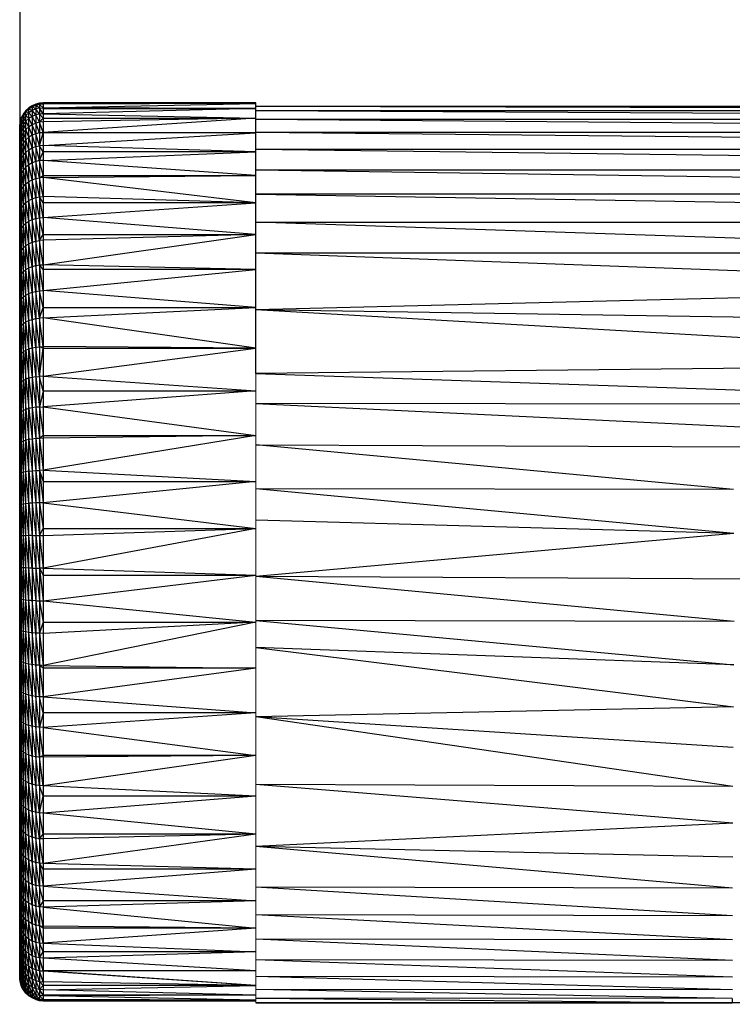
# Paper-space layout '_Back' of a CAD drawing. Header units: millimetres. Extents: x -1300 to 0, y 0 to 650.
# Tile 38 of 94: x -1087 to -1057, y 517 to 558. Entities that reach past the tile are written whole.
import ezdxf

# ---------------------------------------------------------------- set-up
doc = ezdxf.new("R2010")
doc.units = ezdxf.units.MM

psp = doc.layouts.new('_Back')

# ---------------------------------------------------------------- linework, layer by layer
at = {"color": 7, "linetype": 'Continuous', "lineweight": 25}
for p, q in [((-1087.216, 590.656), (-1087.216, 517.708)), ((-1086.955, 554.382), (-1087.055, 554.251)), ((-1086.955, 554.332), (-1087.055, 554.202)), ((-1086.955, 554.332), (-1087.055, 554.251)), ((-1086.833, 554.494), (-1086.955, 554.382)), ((-1086.833, 554.444), (-1086.955, 554.332)), ((-1086.833, 554.444), (-1086.955, 554.382)), ((-1086.955, 517.034), (-1086.955, 554.382)), ((-1086.833, 554.294), (-1086.955, 554.332)), ((-1086.833, 554.294), (-1086.955, 554.183)), ((-1086.691, 554.587), (-1086.833, 554.494)), ((-1086.691, 554.537), (-1086.833, 554.444)), ((-1086.691, 554.537), (-1086.833, 554.494)), ((-1086.833, 516.921), (-1086.833, 554.494)), ((-1086.691, 554.386), (-1086.833, 554.444)), ((-1086.691, 554.386), (-1086.833, 554.294)), ((-1086.691, 554.136), (-1086.833, 554.294)), ((-1086.534, 554.656), (-1086.691, 554.587)), ((-1086.534, 554.605), (-1086.691, 554.537)), ((-1086.534, 554.605), (-1086.691, 554.587)), ((-1086.691, 554.587), (-1086.691, 516.828)), ((-1086.534, 554.454), (-1086.691, 554.537)), ((-1086.534, 554.454), (-1086.691, 554.386)), ((-1086.534, 554.202), (-1086.691, 554.386)), ((-1086.382, 554.694), (-1086.534, 554.656)), ((-1086.534, 554.656), (-1086.534, 516.76)), ((-1086.382, 554.643), (-1086.534, 554.656)), ((-1086.382, 554.643), (-1086.534, 554.605)), ((-1086.382, 554.491), (-1086.534, 554.605)), ((-1086.382, 554.491), (-1086.534, 554.454)), ((-1086.382, 554.24), (-1086.534, 554.454)), ((-1086.216, 554.708), (-1086.382, 554.694)), ((-1086.382, 554.694), (-1086.382, 516.722)), ((-1086.216, 554.657), (-1086.382, 554.694)), ((-1086.216, 554.657), (-1086.382, 554.643)), ((-1086.216, 554.505), (-1086.382, 554.643)), ((-1086.382, 554.491), (-1086.216, 554.505)), ((-1086.216, 554.253), (-1086.382, 554.491)), ((-1086.216, 554.474), (-1086.382, 554.491)), ((-1086.216, 554.708), (-1086.216, 516.708)), ((-1077.216, 554.682), (-1086.216, 554.708)), ((-1077.216, 554.708), (-1086.216, 554.708)), ((-1086.216, 554.505), (-1077.216, 554.682)), ((-1077.216, 554.682), (-1086.216, 554.657)), ((-1077.216, 554.474), (-1086.216, 554.505)), ((-1077.216, 554.474), (-1086.216, 554.253)), ((-1086.216, 554.474), (-1077.216, 554.474)), ((-1077.216, 543.253), (-1077.216, 554.708)), ((-1077.216, 554.576), (-924.093, 554.576)), ((-1077.216, 554.576), (-1006.352, 554.388)), ((-1077.216, 554.388), (-1006.352, 554.017)), ((-1077.216, 554.388), (-1006.352, 554.388)), ((-1087.185, 553.956), (-1087.212, 553.8)), ((-1087.185, 553.907), (-1087.212, 553.752)), ((-1087.185, 553.907), (-1087.212, 553.8)), ((-1087.132, 554.108), (-1087.185, 553.956)), ((-1087.132, 554.059), (-1087.185, 553.907)), ((-1087.132, 554.059), (-1087.185, 553.956)), ((-1087.185, 517.459), (-1087.185, 553.956)), ((-1087.132, 553.912), (-1087.185, 553.762)), ((-1087.132, 553.912), (-1087.185, 553.907)), ((-1087.055, 554.251), (-1087.132, 554.108)), ((-1087.055, 554.202), (-1087.132, 554.059)), ((-1087.055, 554.202), (-1087.132, 554.108)), ((-1087.132, 517.307), (-1087.132, 554.108)), ((-1087.055, 554.054), (-1087.132, 554.059)), ((-1087.055, 554.054), (-1087.132, 553.912)), ((-1087.055, 553.808), (-1087.132, 553.912)), ((-1087.055, 517.164), (-1087.055, 554.251)), ((-1086.955, 554.183), (-1087.055, 554.202)), ((-1086.955, 554.183), (-1087.055, 554.054)), ((-1086.955, 553.935), (-1087.055, 554.054)), ((-1086.955, 553.935), (-1087.055, 553.808)), ((-1086.833, 554.045), (-1086.955, 554.183)), ((-1086.833, 554.045), (-1086.955, 553.935)), ((-1086.833, 553.698), (-1086.955, 553.935)), ((-1086.691, 554.136), (-1086.833, 554.045)), ((-1086.691, 553.787), (-1086.833, 554.045)), ((-1086.534, 554.202), (-1086.691, 554.136)), ((-1086.534, 553.852), (-1086.691, 554.136)), ((-1086.382, 554.24), (-1086.534, 554.202)), ((-1086.382, 553.889), (-1086.534, 554.202)), ((-1086.382, 553.889), (-1086.534, 553.852)), ((-1086.216, 554.253), (-1086.382, 554.24)), ((-1086.216, 554.06), (-1086.382, 554.24)), ((-1086.382, 553.889), (-1086.216, 554.06)), ((-1086.216, 553.902), (-1086.382, 553.889)), ((-1086.216, 553.454), (-1086.382, 553.889)), ((-1086.216, 554.253), (-1077.216, 554.06)), ((-1077.216, 554.06), (-1086.216, 553.454)), ((-1077.216, 554.06), (-1086.216, 553.902)), ((-1086.216, 554.06), (-1077.216, 554.06)), ((-1077.216, 554.017), (-1006.352, 553.468)), ((-1077.216, 554.017), (-1006.352, 554.017)), ((-1087.212, 553.8), (-1087.216, 553.708)), ((-1087.212, 553.752), (-1087.216, 553.66)), ((-1087.212, 553.752), (-1087.216, 553.708)), ((-1087.212, 553.607), (-1087.216, 553.66)), ((-1087.212, 553.607), (-1087.216, 553.516)), ((-1087.212, 553.367), (-1087.216, 553.516)), ((-1087.212, 517.615), (-1087.212, 553.8)), ((-1087.185, 553.762), (-1087.212, 553.607)), ((-1087.185, 553.762), (-1087.212, 553.752)), ((-1087.185, 553.52), (-1087.212, 553.607)), ((-1087.185, 553.52), (-1087.212, 553.367)), ((-1087.132, 553.668), (-1087.185, 553.762)), ((-1087.132, 553.668), (-1087.185, 553.52)), ((-1087.132, 553.328), (-1087.185, 553.52)), ((-1087.055, 553.808), (-1087.132, 553.668)), ((-1087.055, 553.465), (-1087.132, 553.668)), ((-1087.055, 553.465), (-1087.132, 553.328)), ((-1086.955, 553.59), (-1087.055, 553.808)), ((-1086.955, 553.59), (-1087.055, 553.465)), ((-1086.955, 553.15), (-1087.055, 553.465)), ((-1086.833, 553.698), (-1086.955, 553.59)), ((-1086.833, 553.255), (-1086.955, 553.59)), ((-1086.691, 553.787), (-1086.833, 553.698)), ((-1086.691, 553.342), (-1086.833, 553.698)), ((-1086.534, 553.852), (-1086.691, 553.787)), ((-1086.534, 553.406), (-1086.691, 553.787)), ((-1086.382, 553.441), (-1086.534, 553.852)), ((-1077.216, 553.468), (-1006.352, 552.751)), ((-1077.216, 553.468), (-1006.352, 553.468)), ((-1087.212, 553.033), (-1087.216, 553.277)), ((-1087.185, 553.182), (-1087.212, 553.367)), ((-1087.185, 553.182), (-1087.212, 553.033)), ((-1087.132, 553.328), (-1087.185, 553.182)), ((-1087.132, 552.894), (-1087.185, 553.182)), ((-1087.055, 553.028), (-1087.132, 553.328)), ((-1086.955, 553.15), (-1087.055, 553.028)), ((-1086.833, 553.255), (-1086.955, 553.15)), ((-1086.833, 552.718), (-1086.955, 553.15)), ((-1086.691, 553.342), (-1086.833, 553.255)), ((-1086.691, 552.802), (-1086.833, 553.255)), ((-1086.534, 553.406), (-1086.691, 553.342)), ((-1086.534, 552.864), (-1086.691, 553.342)), ((-1086.382, 553.441), (-1086.534, 553.406)), ((-1086.382, 552.899), (-1086.534, 553.406)), ((-1086.216, 553.454), (-1086.382, 553.441)), ((-1086.382, 552.899), (-1086.216, 553.446)), ((-1086.216, 553.446), (-1086.382, 553.441)), ((-1077.216, 553.446), (-1086.216, 553.454)), ((-1086.216, 552.911), (-1077.216, 553.446)), ((-1077.216, 553.446), (-1086.216, 553.446)), ((-1087.212, 553.033), (-1087.216, 552.944)), ((-1087.212, 552.606), (-1087.216, 552.944)), ((-1087.185, 552.752), (-1087.212, 553.033)), ((-1087.185, 552.752), (-1087.212, 552.606)), ((-1087.132, 552.894), (-1087.185, 552.752)), ((-1087.132, 552.368), (-1087.185, 552.752)), ((-1087.055, 553.028), (-1087.132, 552.894)), ((-1087.055, 552.498), (-1087.132, 552.894)), ((-1086.955, 552.616), (-1087.055, 553.028)), ((-1086.955, 552.616), (-1086.833, 552.718)), ((-1086.833, 552.718), (-1086.691, 552.802)), ((-1086.691, 552.172), (-1086.833, 552.718)), ((-1086.691, 552.802), (-1086.534, 552.864)), ((-1086.534, 552.231), (-1086.691, 552.802)), ((-1086.534, 552.864), (-1086.382, 552.899)), ((-1086.382, 552.265), (-1086.534, 552.864)), ((-1086.216, 552.911), (-1086.382, 552.899)), ((-1086.216, 552.637), (-1086.382, 552.899)), ((-1086.382, 552.265), (-1086.216, 552.637)), ((-1077.216, 552.637), (-1086.216, 552.911)), ((-1086.216, 552.277), (-1077.216, 552.637)), ((-1077.216, 552.637), (-1086.216, 552.637)), ((-1077.216, 552.751), (-1006.352, 551.873)), ((-1077.216, 552.751), (-1006.352, 552.751)), ((-1087.212, 552.606), (-1087.216, 552.52)), ((-1087.212, 552.089), (-1087.216, 552.52)), ((-1087.185, 552.231), (-1087.212, 552.606)), ((-1087.212, 552.089), (-1087.185, 552.231)), ((-1087.185, 552.231), (-1087.132, 552.368)), ((-1087.132, 551.754), (-1087.185, 552.231)), ((-1087.132, 552.368), (-1087.055, 552.498)), ((-1087.055, 551.879), (-1087.132, 552.368)), ((-1087.055, 552.498), (-1086.955, 552.616)), ((-1086.955, 551.992), (-1087.055, 552.498)), ((-1086.833, 552.09), (-1086.955, 552.616)), ((-1086.534, 552.231), (-1086.691, 552.172)), ((-1086.382, 552.265), (-1086.534, 552.231)), ((-1086.382, 551.542), (-1086.534, 552.231)), ((-1086.216, 552.277), (-1086.382, 552.265)), ((-1086.216, 551.642), (-1086.382, 552.265)), ((-1077.216, 551.642), (-1086.216, 552.277)), ((-1087.216, 552.006), (-1087.212, 552.089)), ((-1087.212, 551.485), (-1087.216, 552.006)), ((-1087.185, 551.621), (-1087.212, 552.089)), ((-1087.055, 551.879), (-1087.132, 551.754)), ((-1086.955, 551.992), (-1087.055, 551.879)), ((-1086.955, 551.282), (-1087.055, 551.879)), ((-1086.833, 552.09), (-1086.955, 551.992)), ((-1086.833, 551.376), (-1086.955, 551.992)), ((-1086.691, 552.172), (-1086.833, 552.09)), ((-1086.691, 551.453), (-1086.833, 552.09)), ((-1086.534, 551.51), (-1086.691, 552.172)), ((-1077.216, 551.873), (-1006.352, 550.842)), ((-1077.216, 551.873), (-1006.352, 551.873)), ((-1087.212, 551.485), (-1087.216, 551.405)), ((-1087.212, 550.797), (-1087.216, 551.405)), ((-1087.185, 551.621), (-1087.212, 551.485)), ((-1087.185, 550.927), (-1087.212, 551.485)), ((-1087.132, 551.754), (-1087.185, 551.621)), ((-1087.132, 551.053), (-1087.185, 551.621)), ((-1087.055, 551.173), (-1087.132, 551.754)), ((-1086.833, 551.376), (-1086.691, 551.453)), ((-1086.691, 551.453), (-1086.534, 551.51)), ((-1086.534, 550.705), (-1086.691, 551.453)), ((-1086.534, 551.51), (-1086.382, 551.542)), ((-1086.382, 550.735), (-1086.534, 551.51)), ((-1086.382, 551.542), (-1086.216, 551.642)), ((-1086.216, 551.554), (-1086.382, 551.542)), ((-1086.216, 550.746), (-1086.382, 551.542)), ((-1086.216, 551.554), (-1077.216, 551.642)), ((-1086.216, 551.642), (-1077.216, 551.642)), ((-1077.216, 550.473), (-1086.216, 551.554)), ((-1087.185, 550.927), (-1087.132, 551.053)), ((-1087.132, 551.053), (-1087.055, 551.173)), ((-1087.055, 550.385), (-1087.132, 551.053)), ((-1087.055, 551.173), (-1086.955, 551.282)), ((-1086.955, 550.488), (-1087.055, 551.173)), ((-1086.955, 551.282), (-1086.833, 551.376)), ((-1086.833, 550.577), (-1086.955, 551.282)), ((-1086.691, 550.651), (-1086.833, 551.376)), ((-1087.216, 550.72), (-1087.212, 550.797)), ((-1087.212, 550.028), (-1087.216, 550.72)), ((-1087.212, 550.797), (-1087.185, 550.927)), ((-1087.185, 550.151), (-1087.212, 550.797)), ((-1087.132, 550.271), (-1087.185, 550.927)), ((-1086.955, 550.488), (-1086.833, 550.577)), ((-1086.833, 550.577), (-1086.691, 550.651)), ((-1086.691, 549.769), (-1086.833, 550.577)), ((-1086.691, 550.651), (-1086.534, 550.705)), ((-1086.534, 549.82), (-1086.691, 550.651)), ((-1086.534, 550.705), (-1086.382, 550.735)), ((-1086.382, 549.848), (-1086.534, 550.705)), ((-1086.382, 550.735), (-1086.216, 550.746)), ((-1086.216, 549.858), (-1086.382, 550.735)), ((-1086.216, 550.473), (-1086.382, 550.735)), ((-1077.216, 550.473), (-1086.216, 550.746)), ((-1077.216, 550.842), (-1006.352, 549.666)), ((-1006.352, 550.842), (-1077.216, 550.842)), ((-1087.212, 550.028), (-1087.185, 550.151)), ((-1087.185, 550.151), (-1087.132, 550.271)), ((-1087.132, 549.412), (-1087.185, 550.151)), ((-1087.132, 550.271), (-1087.055, 550.385)), ((-1087.055, 549.518), (-1087.132, 550.271)), ((-1087.055, 550.385), (-1086.955, 550.488)), ((-1086.955, 549.616), (-1087.055, 550.385)), ((-1086.833, 549.699), (-1086.955, 550.488)), ((-1086.216, 549.858), (-1077.216, 550.473)), ((-1077.216, 550.473), (-1086.216, 550.473)), ((-1087.216, 549.955), (-1087.212, 550.028)), ((-1087.212, 549.182), (-1087.216, 549.955)), ((-1087.185, 549.299), (-1087.212, 550.028)), ((-1086.833, 549.699), (-1086.691, 549.769)), ((-1086.691, 549.769), (-1086.534, 549.82)), ((-1086.534, 548.859), (-1086.691, 549.769)), ((-1086.534, 549.82), (-1086.382, 549.848)), ((-1086.382, 548.885), (-1086.534, 549.82)), ((-1086.382, 549.848), (-1086.216, 549.858)), ((-1086.216, 549.143), (-1086.382, 549.848)), ((-1077.216, 549.143), (-1086.216, 549.858)), ((-1087.212, 549.182), (-1087.185, 549.299)), ((-1087.185, 549.299), (-1087.132, 549.412)), ((-1087.132, 548.479), (-1087.185, 549.299)), ((-1087.132, 549.412), (-1087.055, 549.518)), ((-1087.055, 548.578), (-1087.132, 549.412)), ((-1087.055, 549.518), (-1086.955, 549.616)), ((-1086.955, 548.669), (-1087.055, 549.518)), ((-1086.955, 549.616), (-1086.833, 549.699)), ((-1086.833, 548.747), (-1086.955, 549.616)), ((-1086.691, 548.812), (-1086.833, 549.699)), ((-1037.841, 548.352), (-1077.216, 549.666)), ((-1077.216, 549.666), (-1006.352, 549.666)), ((-1087.216, 549.114), (-1087.212, 549.182)), ((-1087.212, 548.265), (-1087.216, 549.114)), ((-1087.185, 548.373), (-1087.212, 549.182)), ((-1086.534, 548.859), (-1086.382, 548.885)), ((-1086.382, 548.885), (-1086.216, 549.143)), ((-1086.216, 548.895), (-1086.382, 548.885)), ((-1086.216, 547.861), (-1086.382, 548.885)), ((-1086.216, 547.861), (-1077.216, 549.143)), ((-1077.216, 549.143), (-1086.216, 548.895)), ((-1086.216, 549.143), (-1077.216, 549.143)), ((-1087.185, 548.373), (-1087.132, 548.479)), ((-1087.132, 548.479), (-1087.055, 548.578)), ((-1087.055, 547.569), (-1087.132, 548.479)), ((-1087.055, 548.578), (-1086.955, 548.669)), ((-1086.955, 547.653), (-1087.055, 548.578)), ((-1086.955, 548.669), (-1086.833, 548.747)), ((-1086.833, 547.725), (-1086.955, 548.669)), ((-1086.833, 548.747), (-1086.691, 548.812)), ((-1086.691, 547.785), (-1086.833, 548.747)), ((-1086.691, 548.812), (-1086.534, 548.859)), ((-1086.534, 547.828), (-1086.691, 548.812)), ((-1086.382, 547.853), (-1086.534, 548.859)), ((-1087.216, 548.201), (-1087.212, 548.265)), ((-1087.212, 547.281), (-1087.216, 548.201)), ((-1087.212, 548.265), (-1087.185, 548.373)), ((-1087.185, 547.381), (-1087.212, 548.265)), ((-1087.132, 547.478), (-1087.185, 548.373)), ((-1037.839, 546.91), (-1077.216, 548.352)), ((-917.989, 548.352), (-1077.216, 548.352)), ((-1087.055, 547.569), (-1086.955, 547.653)), ((-1086.955, 547.653), (-1086.833, 547.725)), ((-1086.833, 546.639), (-1086.955, 547.653)), ((-1086.833, 547.725), (-1086.691, 547.785)), ((-1086.691, 546.693), (-1086.833, 547.725)), ((-1086.691, 547.785), (-1086.534, 547.828)), ((-1086.534, 546.733), (-1086.691, 547.785)), ((-1086.534, 547.828), (-1086.382, 547.853)), ((-1086.382, 546.755), (-1086.534, 547.828)), ((-1086.382, 547.853), (-1086.216, 547.861)), ((-1086.216, 546.763), (-1086.382, 547.853)), ((-1086.216, 547.665), (-1086.382, 547.853)), ((-1077.216, 547.665), (-1086.216, 547.861)), ((-1086.216, 546.763), (-1077.216, 547.665)), ((-1077.216, 547.665), (-1086.216, 547.665)), ((-1087.216, 547.222), (-1087.212, 547.281)), ((-1087.212, 546.235), (-1087.216, 547.222)), ((-1087.212, 547.281), (-1087.185, 547.381)), ((-1087.185, 546.326), (-1087.212, 547.281)), ((-1087.185, 547.381), (-1087.132, 547.478)), ((-1087.132, 546.414), (-1087.185, 547.381)), ((-1087.132, 547.478), (-1087.055, 547.569)), ((-1087.055, 546.497), (-1087.132, 547.478)), ((-1086.955, 546.573), (-1087.055, 547.569)), ((-1037.839, 546.91), (-1077.216, 545.952)), ((-1087.185, 546.326), (-1087.132, 546.414)), ((-1087.132, 546.414), (-1087.055, 546.497)), ((-1087.055, 545.368), (-1087.132, 546.414)), ((-1087.055, 546.497), (-1086.955, 546.573)), ((-1086.955, 545.436), (-1087.055, 546.497)), ((-1086.955, 546.573), (-1086.833, 546.639)), ((-1086.833, 545.494), (-1086.955, 546.573)), ((-1086.833, 546.639), (-1086.691, 546.693)), ((-1086.691, 545.543), (-1086.833, 546.639)), ((-1086.691, 546.693), (-1086.534, 546.733)), ((-1086.534, 545.578), (-1086.691, 546.693)), ((-1086.534, 546.733), (-1086.382, 546.755)), ((-1086.382, 545.598), (-1086.534, 546.733)), ((-1086.382, 546.755), (-1086.216, 546.763)), ((-1086.216, 546.056), (-1086.382, 546.755)), ((-1077.216, 546.056), (-1086.216, 546.763)), ((-1087.216, 546.181), (-1087.212, 546.235)), ((-1087.212, 545.133), (-1087.216, 546.181)), ((-1087.212, 546.235), (-1087.185, 546.326)), ((-1087.185, 545.214), (-1087.212, 546.235)), ((-1087.132, 545.293), (-1087.185, 546.326)), ((-1086.382, 545.598), (-1086.216, 546.056)), ((-1086.216, 545.606), (-1077.216, 546.056)), ((-1086.216, 546.056), (-1077.216, 546.056)), ((-1086.833, 545.494), (-1086.691, 545.543)), ((-1086.691, 545.543), (-1086.534, 545.578)), ((-1086.534, 544.372), (-1086.691, 545.543)), ((-1086.534, 545.578), (-1086.382, 545.598)), ((-1086.382, 544.389), (-1086.534, 545.578)), ((-1086.216, 545.606), (-1086.382, 545.598)), ((-1086.216, 544.395), (-1086.382, 545.598)), ((-1077.216, 544.334), (-1086.216, 545.606)), ((-1037.778, 543.685), (-1077.216, 545.952)), ((-1037.823, 545.35), (-1077.216, 545.952)), ((-1087.216, 545.085), (-1087.212, 545.133)), ((-1087.212, 545.133), (-1087.185, 545.214)), ((-1087.185, 544.052), (-1087.212, 545.133)), ((-1087.185, 545.214), (-1087.132, 545.293)), ((-1087.132, 544.121), (-1087.185, 545.214)), ((-1087.132, 545.293), (-1087.055, 545.368)), ((-1087.055, 544.187), (-1087.132, 545.293)), ((-1087.055, 545.368), (-1086.955, 545.436)), ((-1086.955, 544.246), (-1087.055, 545.368)), ((-1086.955, 545.436), (-1086.833, 545.494)), ((-1086.833, 544.298), (-1086.955, 545.436)), ((-1086.691, 544.34), (-1086.833, 545.494)), ((-1087.212, 543.98), (-1087.216, 545.085)), ((-1086.955, 544.246), (-1086.833, 544.298)), ((-1086.833, 544.298), (-1086.691, 544.34)), ((-1086.833, 544.298), (-1086.691, 543.092)), ((-1086.691, 544.34), (-1086.534, 544.372)), ((-1086.691, 544.34), (-1086.534, 543.118)), ((-1086.534, 544.372), (-1086.382, 544.389)), ((-1086.382, 543.133), (-1086.534, 544.372)), ((-1086.382, 544.389), (-1086.216, 544.395)), ((-1086.216, 544.334), (-1086.382, 544.389)), ((-1086.382, 543.133), (-1086.216, 544.334)), ((-1077.216, 544.334), (-1086.216, 544.395)), ((-1086.216, 543.139), (-1077.216, 544.334)), ((-1086.216, 544.334), (-1077.216, 544.334)), ((-1087.216, 543.938), (-1087.212, 543.98)), ((-1087.216, 543.938), (-1087.212, 542.784)), ((-1087.212, 543.98), (-1087.185, 544.052)), ((-1087.185, 542.845), (-1087.212, 543.98)), ((-1087.185, 544.052), (-1087.132, 544.121)), ((-1087.132, 542.904), (-1087.185, 544.052)), ((-1087.132, 544.121), (-1087.055, 544.187)), ((-1087.055, 542.96), (-1087.132, 544.121)), ((-1087.055, 544.187), (-1086.955, 544.246)), ((-1087.055, 544.187), (-1086.955, 543.011)), ((-1086.955, 544.246), (-1086.833, 543.055)), ((-1037.778, 543.685), (-1077.216, 543.253)), ((-1086.833, 543.055), (-1086.955, 543.011)), ((-1086.691, 543.092), (-1086.833, 543.055)), ((-1086.833, 543.055), (-1086.691, 541.804)), ((-1086.534, 543.118), (-1086.691, 543.092)), ((-1086.691, 543.092), (-1086.534, 541.826)), ((-1086.534, 543.118), (-1086.382, 543.133)), ((-1086.534, 543.118), (-1086.382, 541.838)), ((-1086.216, 543.139), (-1086.382, 543.133)), ((-1086.216, 542.517), (-1086.382, 543.133)), ((-1086.216, 543.139), (-1077.216, 542.517)), ((-1077.216, 543.253), (-1037.69, 541.925)), ((-1087.216, 542.748), (-1087.212, 542.784)), ((-1087.216, 542.748), (-1087.212, 541.549)), ((-1087.185, 542.845), (-1087.212, 542.784)), ((-1087.185, 541.6), (-1087.212, 542.784)), ((-1087.132, 542.904), (-1087.185, 542.845)), ((-1087.132, 541.649), (-1087.185, 542.845)), ((-1087.055, 542.96), (-1087.132, 542.904)), ((-1087.055, 541.695), (-1087.132, 542.904)), ((-1086.955, 543.011), (-1087.055, 542.96)), ((-1087.055, 542.96), (-1086.955, 541.737)), ((-1086.955, 543.011), (-1086.833, 541.773)), ((-1086.216, 542.517), (-1086.382, 541.838)), ((-1077.216, 542.517), (-1086.216, 541.842)), ((-1086.216, 542.517), (-1077.216, 542.517)), ((-1086.691, 541.804), (-1086.833, 541.773)), ((-1086.534, 541.826), (-1086.691, 541.804)), ((-1086.691, 541.804), (-1086.534, 540.5)), ((-1086.382, 541.838), (-1086.534, 541.826)), ((-1086.534, 541.826), (-1086.382, 540.51)), ((-1086.382, 541.838), (-1086.216, 541.842)), ((-1086.382, 541.838), (-1086.216, 540.625)), ((-1086.216, 541.842), (-1077.216, 540.625)), ((-1077.216, 541.984), (-1037.555, 540.086)), ((-1037.69, 541.925), (-1077.216, 541.984)), ((-1087.216, 541.52), (-1087.212, 541.549)), ((-1087.216, 541.52), (-1087.212, 540.284)), ((-1087.185, 541.6), (-1087.212, 541.549)), ((-1087.185, 540.323), (-1087.212, 541.549)), ((-1087.132, 541.649), (-1087.185, 541.6)), ((-1087.132, 540.362), (-1087.185, 541.6)), ((-1087.055, 541.695), (-1087.132, 541.649)), ((-1087.055, 540.398), (-1087.132, 541.649)), ((-1086.955, 541.737), (-1087.055, 541.695)), ((-1086.955, 540.431), (-1087.055, 541.695)), ((-1086.833, 541.773), (-1086.955, 541.737)), ((-1086.955, 541.737), (-1086.833, 540.459)), ((-1086.833, 541.773), (-1086.691, 540.483)), ((-1086.216, 540.625), (-1086.382, 540.51)), ((-1077.216, 540.625), (-1086.216, 539.159)), ((-1077.216, 540.625), (-1086.216, 540.513)), ((-1086.216, 540.625), (-1077.216, 540.625)), ((-1087.212, 540.284), (-1087.216, 540.26)), ((-1087.212, 538.994), (-1087.216, 540.26)), ((-1087.212, 540.284), (-1087.185, 540.323)), ((-1087.185, 539.022), (-1087.212, 540.284)), ((-1087.132, 540.362), (-1087.185, 540.323)), ((-1087.132, 539.05), (-1087.185, 540.323)), ((-1087.055, 540.398), (-1087.132, 540.362)), ((-1087.055, 539.076), (-1087.132, 540.362)), ((-1086.955, 540.431), (-1087.055, 540.398)), ((-1086.955, 539.1), (-1087.055, 540.398)), ((-1086.833, 540.459), (-1086.955, 540.431)), ((-1086.955, 540.431), (-1086.833, 539.12)), ((-1086.691, 540.483), (-1086.833, 540.459)), ((-1086.833, 540.459), (-1086.691, 539.137)), ((-1086.534, 540.5), (-1086.691, 540.483)), ((-1086.691, 540.483), (-1086.534, 539.149)), ((-1086.382, 540.51), (-1086.534, 540.5)), ((-1086.534, 540.5), (-1086.382, 539.156)), ((-1086.216, 540.513), (-1086.382, 540.51)), ((-1086.382, 540.51), (-1086.216, 539.159)), ((-1056.981, 538.349), (-1077.216, 540.235)), ((-1077.216, 540.235), (-1037.555, 540.086)), ((-1087.212, 538.994), (-1087.216, 538.977)), ((-1087.212, 537.686), (-1087.216, 538.977)), ((-1087.185, 539.022), (-1087.212, 538.994)), ((-1087.185, 537.704), (-1087.212, 538.994)), ((-1087.132, 539.05), (-1087.185, 539.022)), ((-1087.132, 537.72), (-1087.185, 539.022)), ((-1087.055, 539.076), (-1087.132, 539.05)), ((-1087.055, 537.736), (-1087.132, 539.05)), ((-1086.955, 539.1), (-1087.055, 539.076)), ((-1086.955, 537.75), (-1087.055, 539.076)), ((-1086.833, 539.12), (-1086.955, 539.1)), ((-1086.833, 537.762), (-1086.955, 539.1)), ((-1086.833, 539.12), (-1086.691, 539.137)), ((-1086.833, 539.12), (-1086.691, 537.773)), ((-1086.691, 539.137), (-1086.534, 539.149)), ((-1086.691, 539.137), (-1086.534, 537.78)), ((-1086.534, 539.149), (-1086.382, 539.156)), ((-1086.534, 539.149), (-1086.382, 537.784)), ((-1086.216, 539.159), (-1086.382, 539.156)), ((-1086.382, 539.156), (-1086.216, 537.786)), ((-1086.382, 539.156), (-1086.216, 538.68)), ((-1086.216, 539.159), (-1077.216, 538.68)), ((-1077.216, 538.68), (-1086.216, 537.786)), ((-1086.216, 538.68), (-1077.216, 538.68)), ((-1056.964, 536.487), (-1077.216, 538.372)), ((-1056.981, 538.349), (-1077.216, 538.372)), ((-1087.216, 537.676), (-1087.212, 537.686)), ((-1087.212, 536.368), (-1087.216, 537.676)), ((-1087.212, 537.686), (-1087.185, 537.704)), ((-1087.185, 536.374), (-1087.212, 537.686)), ((-1087.185, 537.704), (-1087.132, 537.72)), ((-1087.132, 536.38), (-1087.185, 537.704)), ((-1087.132, 537.72), (-1087.055, 537.736)), ((-1087.055, 536.385), (-1087.132, 537.72)), ((-1087.055, 537.736), (-1086.955, 537.75)), ((-1086.955, 536.39), (-1087.055, 537.736)), ((-1086.955, 537.75), (-1086.833, 537.762)), ((-1086.833, 536.394), (-1086.955, 537.75)), ((-1086.691, 537.773), (-1086.833, 537.762)), ((-1086.833, 537.762), (-1086.691, 536.397)), ((-1086.534, 537.78), (-1086.691, 537.773)), ((-1086.691, 537.773), (-1086.534, 536.4)), ((-1086.382, 537.784), (-1086.534, 537.78)), ((-1086.534, 537.78), (-1086.382, 536.401)), ((-1086.216, 537.786), (-1086.382, 537.784)), ((-1086.382, 537.784), (-1086.216, 536.702)), ((-1086.216, 537.786), (-1077.216, 536.702)), ((-1056.964, 536.487), (-1077.216, 537.048)), ((-1087.185, 536.374), (-1087.212, 536.368)), ((-1087.132, 536.38), (-1087.185, 536.374)), ((-1087.132, 535.036), (-1087.185, 536.374)), ((-1087.055, 536.385), (-1087.132, 536.38)), ((-1087.055, 535.03), (-1087.132, 536.38)), ((-1086.955, 536.39), (-1087.055, 536.385)), ((-1086.955, 535.026), (-1087.055, 536.385)), ((-1086.833, 536.394), (-1086.955, 536.39)), ((-1086.833, 535.022), (-1086.955, 536.39)), ((-1086.691, 536.397), (-1086.833, 536.394)), ((-1086.691, 535.018), (-1086.833, 536.394)), ((-1086.691, 536.397), (-1086.534, 536.4)), ((-1086.691, 536.397), (-1086.534, 535.016)), ((-1086.534, 536.4), (-1086.382, 536.401)), ((-1086.534, 536.4), (-1086.382, 535.014)), ((-1086.382, 536.401), (-1086.216, 536.702)), ((-1086.382, 536.401), (-1086.216, 536.402)), ((-1086.382, 536.401), (-1086.216, 535.014)), ((-1086.216, 536.402), (-1077.216, 536.702)), ((-1086.216, 536.702), (-1077.216, 536.702)), ((-1077.216, 536.702), (-1086.216, 535.014)), ((-1056.964, 536.487), (-1077.216, 534.658)), ((-1087.212, 536.368), (-1087.216, 536.365)), ((-1087.212, 535.047), (-1087.216, 536.365)), ((-1087.185, 535.041), (-1087.212, 536.368)), ((-1087.212, 535.047), (-1087.216, 535.05)), ((-1087.212, 533.729), (-1087.216, 535.05)), ((-1087.185, 535.041), (-1087.212, 535.047)), ((-1087.185, 533.712), (-1087.212, 535.047)), ((-1087.132, 535.036), (-1087.185, 535.041)), ((-1087.132, 533.695), (-1087.185, 535.041)), ((-1087.055, 535.03), (-1087.132, 535.036)), ((-1087.055, 533.68), (-1087.132, 535.036)), ((-1086.955, 535.026), (-1087.055, 535.03)), ((-1086.955, 533.665), (-1087.055, 535.03)), ((-1086.833, 535.022), (-1086.955, 535.026)), ((-1086.833, 533.653), (-1086.955, 535.026)), ((-1086.691, 535.018), (-1086.833, 535.022)), ((-1086.691, 533.643), (-1086.833, 535.022)), ((-1086.691, 535.018), (-1086.534, 535.016)), ((-1086.691, 535.018), (-1086.534, 533.635)), ((-1086.534, 535.016), (-1086.382, 535.014)), ((-1086.534, 535.016), (-1086.382, 533.631)), ((-1086.216, 535.014), (-1086.382, 535.014)), ((-1086.382, 535.014), (-1086.216, 534.713)), ((-1086.382, 535.014), (-1086.216, 533.63)), ((-1086.216, 535.014), (-1077.216, 534.713)), ((-1086.216, 534.713), (-1077.216, 534.713)), ((-1086.216, 533.63), (-1077.216, 534.713)), ((-1056.957, 532.76), (-1077.216, 534.658)), ((-1045.958, 534.509), (-1077.216, 534.658)), ((-1087.212, 533.729), (-1087.216, 533.739)), ((-1087.212, 532.421), (-1087.216, 533.739)), ((-1087.185, 532.393), (-1087.212, 533.729)), ((-1087.185, 533.712), (-1087.212, 533.729)), ((-1087.132, 532.366), (-1087.185, 533.712)), ((-1087.132, 533.695), (-1087.185, 533.712)), ((-1087.055, 533.68), (-1087.132, 533.695)), ((-1087.055, 532.339), (-1087.132, 533.695)), ((-1086.955, 533.665), (-1087.055, 533.68)), ((-1086.955, 532.316), (-1087.055, 533.68)), ((-1086.833, 532.295), (-1086.955, 533.665)), ((-1086.833, 533.653), (-1086.955, 533.665)), ((-1086.691, 533.643), (-1086.833, 533.653)), ((-1086.691, 532.278), (-1086.833, 533.653)), ((-1086.534, 533.635), (-1086.691, 533.643)), ((-1086.534, 532.266), (-1086.691, 533.643)), ((-1086.534, 533.635), (-1086.382, 533.631)), ((-1086.534, 533.635), (-1086.382, 532.259)), ((-1086.382, 533.631), (-1086.216, 533.63)), ((-1086.382, 533.631), (-1086.216, 532.735)), ((-1086.216, 533.63), (-1077.216, 532.735)), ((-1086.216, 532.735), (-1086.382, 532.259)), ((-1086.216, 532.735), (-1077.216, 532.735)), ((-1077.216, 532.735), (-1086.216, 530.902)), ((-1077.216, 532.735), (-1086.216, 532.257)), ((-1056.957, 532.76), (-1077.216, 532.807)), ((-1077.216, 532.807), (-1056.967, 530.93)), ((-1087.212, 532.421), (-1087.216, 532.438)), ((-1087.212, 531.132), (-1087.216, 532.438)), ((-1087.185, 532.393), (-1087.212, 532.421)), ((-1087.185, 531.092), (-1087.212, 532.421)), ((-1087.132, 532.366), (-1087.185, 532.393)), ((-1087.132, 531.054), (-1087.185, 532.393)), ((-1087.055, 532.339), (-1087.132, 532.366)), ((-1087.055, 531.017), (-1087.132, 532.366)), ((-1086.955, 532.316), (-1087.055, 532.339)), ((-1086.955, 530.984), (-1087.055, 532.339)), ((-1086.833, 532.295), (-1086.955, 532.316)), ((-1086.833, 530.956), (-1086.955, 532.316)), ((-1086.691, 532.278), (-1086.833, 532.295)), ((-1086.691, 530.932), (-1086.833, 532.295)), ((-1086.534, 532.266), (-1086.691, 532.278)), ((-1086.534, 530.915), (-1086.691, 532.278)), ((-1086.382, 532.259), (-1086.534, 532.266)), ((-1086.382, 530.905), (-1086.534, 532.266)), ((-1086.216, 532.257), (-1086.382, 532.259)), ((-1086.382, 532.259), (-1086.216, 530.902)), ((-1056.967, 530.93), (-1077.216, 531.663)), ((-1077.216, 531.663), (-1056.98, 529.145)), ((-1087.212, 531.132), (-1087.216, 531.155)), ((-1087.212, 529.866), (-1087.216, 531.155)), ((-1087.185, 531.092), (-1087.212, 531.132)), ((-1087.185, 529.816), (-1087.212, 531.132)), ((-1087.132, 531.054), (-1087.185, 531.092)), ((-1087.132, 529.767), (-1087.185, 531.092)), ((-1087.055, 531.017), (-1087.132, 531.054)), ((-1087.055, 529.72), (-1087.132, 531.054)), ((-1086.955, 530.984), (-1087.055, 531.017)), ((-1086.955, 529.678), (-1087.055, 531.017)), ((-1086.833, 530.956), (-1086.955, 530.984)), ((-1086.833, 529.642), (-1086.955, 530.984)), ((-1086.691, 530.932), (-1086.833, 530.956)), ((-1086.691, 529.612), (-1086.833, 530.956)), ((-1086.534, 530.915), (-1086.691, 530.932)), ((-1086.534, 529.59), (-1086.691, 530.932)), ((-1086.382, 530.905), (-1086.534, 530.915)), ((-1086.382, 529.577), (-1086.534, 530.915)), ((-1086.216, 530.902), (-1086.382, 530.905)), ((-1086.216, 530.79), (-1086.382, 530.905)), ((-1086.382, 530.905), (-1086.216, 529.573)), ((-1086.216, 530.902), (-1077.216, 530.79)), ((-1077.216, 530.79), (-1086.216, 530.79)), ((-1077.216, 530.79), (-1086.216, 529.573)), ((-1087.212, 529.866), (-1087.216, 529.896)), ((-1087.212, 528.632), (-1087.216, 529.896)), ((-1087.185, 529.816), (-1087.212, 529.866)), ((-1087.185, 528.571), (-1087.212, 529.866)), ((-1087.132, 529.767), (-1087.185, 529.816)), ((-1087.132, 528.511), (-1087.185, 529.816)), ((-1087.055, 529.72), (-1087.132, 529.767)), ((-1087.055, 528.455), (-1087.132, 529.767)), ((-1086.955, 529.678), (-1087.055, 529.72)), ((-1086.955, 528.404), (-1087.055, 529.72)), ((-1086.833, 529.642), (-1086.955, 529.678)), ((-1086.833, 528.36), (-1086.955, 529.678)), ((-1086.691, 529.612), (-1086.833, 529.642)), ((-1086.691, 528.324), (-1086.833, 529.642)), ((-1086.534, 529.59), (-1086.691, 529.612)), ((-1086.534, 528.297), (-1086.691, 529.612)), ((-1086.382, 529.577), (-1086.534, 529.59)), ((-1086.382, 528.282), (-1086.534, 529.59)), ((-1086.216, 529.573), (-1086.382, 529.577)), ((-1086.216, 528.899), (-1086.382, 529.577)), ((-1086.216, 529.573), (-1077.216, 528.899)), ((-1086.216, 528.899), (-1086.382, 528.282)), ((-1077.216, 528.899), (-1086.216, 528.899)), ((-1077.216, 528.899), (-1086.216, 528.277)), ((-1056.98, 529.145), (-1077.216, 528.73)), ((-1087.212, 528.632), (-1087.216, 528.668)), ((-1087.212, 527.435), (-1087.216, 528.668)), ((-1087.185, 528.571), (-1087.212, 528.632)), ((-1087.185, 527.364), (-1087.212, 528.632)), ((-1087.132, 528.511), (-1087.185, 528.571)), ((-1087.132, 527.294), (-1087.185, 528.571)), ((-1087.055, 528.455), (-1087.132, 528.511)), ((-1087.055, 527.229), (-1087.132, 528.511)), ((-1086.955, 528.404), (-1087.055, 528.455)), ((-1086.955, 527.169), (-1087.055, 528.455)), ((-1056.994, 527.422), (-1077.216, 528.73)), ((-1057.004, 525.778), (-1077.216, 528.73)), ((-1086.833, 528.36), (-1086.955, 528.404)), ((-1086.833, 527.118), (-1086.955, 528.404)), ((-1086.691, 528.324), (-1086.833, 528.36)), ((-1086.691, 527.075), (-1086.833, 528.36)), ((-1086.534, 528.297), (-1086.691, 528.324)), ((-1086.534, 527.044), (-1086.691, 528.324)), ((-1086.382, 528.282), (-1086.534, 528.297)), ((-1086.382, 527.026), (-1086.534, 528.297)), ((-1086.216, 528.277), (-1086.382, 528.282)), ((-1086.216, 527.082), (-1086.382, 528.282)), ((-1086.216, 528.277), (-1077.216, 527.082)), ((-1087.216, 527.477), (-1087.212, 527.435)), ((-1087.212, 526.283), (-1087.216, 527.477)), ((-1087.212, 527.435), (-1087.185, 527.364)), ((-1087.185, 526.201), (-1087.212, 527.435)), ((-1087.185, 527.364), (-1087.132, 527.294)), ((-1087.132, 526.122), (-1087.185, 527.364)), ((-1087.132, 527.294), (-1087.055, 527.229)), ((-1087.055, 526.048), (-1087.132, 527.294)), ((-1087.055, 527.229), (-1086.955, 527.169)), ((-1086.955, 525.98), (-1087.055, 527.229)), ((-1086.955, 527.169), (-1086.833, 527.118)), ((-1086.833, 525.921), (-1086.955, 527.169)), ((-1086.833, 527.118), (-1086.691, 527.075)), ((-1086.691, 525.872), (-1086.833, 527.118)), ((-1086.691, 527.075), (-1086.534, 527.044)), ((-1086.534, 525.837), (-1086.691, 527.075)), ((-1086.534, 527.044), (-1086.382, 527.026)), ((-1086.382, 525.817), (-1086.534, 527.044)), ((-1086.382, 527.026), (-1086.216, 527.082)), ((-1086.216, 527.02), (-1086.382, 527.026)), ((-1086.216, 525.81), (-1086.382, 527.026)), ((-1077.216, 527.082), (-1086.216, 527.082)), ((-1077.216, 527.082), (-1086.216, 527.02)), ((-1077.216, 527.082), (-1086.216, 525.81)), ((-1087.212, 526.283), (-1087.216, 526.331)), ((-1087.212, 525.18), (-1087.216, 526.331)), ((-1087.185, 526.201), (-1087.212, 526.283)), ((-1087.185, 525.09), (-1087.212, 526.283)), ((-1087.132, 526.122), (-1087.185, 526.201)), ((-1087.132, 525.001), (-1087.185, 526.201)), ((-1087.055, 526.048), (-1087.132, 526.122)), ((-1087.055, 524.918), (-1087.132, 526.122)), ((-1086.955, 525.98), (-1087.055, 526.048)), ((-1086.955, 524.842), (-1087.055, 526.048)), ((-1086.833, 525.921), (-1086.955, 525.98)), ((-1086.833, 524.777), (-1086.955, 525.98)), ((-1086.691, 525.872), (-1086.833, 525.921)), ((-1086.691, 524.722), (-1086.833, 525.921)), ((-1086.534, 525.837), (-1086.691, 525.872)), ((-1086.534, 524.683), (-1086.691, 525.872)), ((-1086.382, 525.817), (-1086.534, 525.837)), ((-1086.382, 524.66), (-1086.534, 525.837)), ((-1086.216, 525.81), (-1086.382, 525.817)), ((-1086.216, 525.36), (-1086.382, 525.817)), ((-1077.216, 525.36), (-1086.216, 525.81)), ((-1057.004, 525.778), (-1077.216, 525.862)), ((-1057.011, 524.228), (-1077.216, 525.862)), ((-1087.212, 525.18), (-1087.216, 525.234)), ((-1087.212, 524.134), (-1087.216, 525.234)), ((-1087.185, 525.09), (-1087.212, 525.18)), ((-1087.185, 524.035), (-1087.212, 525.18)), ((-1086.382, 524.66), (-1086.216, 525.36)), ((-1077.216, 525.36), (-1086.216, 525.36)), ((-1077.216, 525.36), (-1086.216, 524.652)), ((-1087.132, 525.001), (-1087.185, 525.09)), ((-1087.132, 523.938), (-1087.185, 525.09)), ((-1087.055, 524.918), (-1087.132, 525.001)), ((-1087.055, 523.846), (-1087.132, 525.001)), ((-1086.955, 524.842), (-1087.055, 524.918)), ((-1086.955, 523.762), (-1087.055, 524.918)), ((-1086.833, 524.777), (-1086.955, 524.842)), ((-1086.833, 523.69), (-1086.955, 524.842)), ((-1086.691, 524.722), (-1086.833, 524.777)), ((-1086.691, 523.631), (-1086.833, 524.777)), ((-1086.534, 524.683), (-1086.691, 524.722)), ((-1086.534, 523.587), (-1086.691, 524.722)), ((-1086.382, 524.66), (-1086.534, 524.683)), ((-1086.382, 523.563), (-1086.534, 524.683)), ((-1086.216, 524.652), (-1086.382, 524.66)), ((-1086.216, 523.751), (-1086.382, 524.66)), ((-1077.216, 523.751), (-1086.216, 524.652)), ((-1087.212, 524.134), (-1087.216, 524.194)), ((-1087.212, 523.15), (-1087.216, 524.194)), ((-1087.185, 524.035), (-1087.212, 524.134)), ((-1087.185, 523.042), (-1087.212, 524.134)), ((-1087.132, 523.938), (-1087.185, 524.035)), ((-1087.132, 522.937), (-1087.185, 524.035)), ((-1087.055, 523.846), (-1087.132, 523.938)), ((-1087.055, 522.837), (-1087.132, 523.938)), ((-1057.011, 524.228), (-1077.216, 523.232)), ((-1086.955, 523.762), (-1087.055, 523.846)), ((-1086.955, 522.746), (-1087.055, 523.846)), ((-1086.833, 523.69), (-1086.955, 523.762)), ((-1086.833, 522.668), (-1086.955, 523.762)), ((-1086.691, 523.631), (-1086.833, 523.69)), ((-1086.691, 522.604), (-1086.833, 523.69)), ((-1086.534, 523.587), (-1086.691, 523.631)), ((-1086.534, 522.556), (-1086.691, 523.631)), ((-1086.382, 523.563), (-1086.534, 523.587)), ((-1086.382, 522.53), (-1086.534, 523.587)), ((-1086.382, 523.563), (-1086.216, 523.751)), ((-1086.216, 523.554), (-1086.382, 523.563)), ((-1086.216, 522.52), (-1086.382, 523.563)), ((-1077.216, 523.751), (-1086.216, 523.751)), ((-1077.216, 523.751), (-1086.216, 523.554)), ((-1077.216, 523.751), (-1086.216, 522.52)), ((-1087.212, 523.15), (-1087.216, 523.214)), ((-1087.212, 522.233), (-1087.216, 523.214)), ((-1087.185, 523.042), (-1087.212, 523.15)), ((-1087.185, 522.117), (-1087.212, 523.15)), ((-1087.132, 522.937), (-1087.185, 523.042)), ((-1087.132, 522.004), (-1087.185, 523.042)), ((-1057.016, 522.788), (-1077.216, 523.232)), ((-1057.019, 521.476), (-1077.216, 523.232)), ((-1087.055, 522.837), (-1087.132, 522.937)), ((-1087.055, 521.897), (-1087.132, 522.937)), ((-1086.955, 522.746), (-1087.055, 522.837)), ((-1086.955, 521.8), (-1087.055, 522.837)), ((-1086.833, 522.668), (-1086.955, 522.746)), ((-1086.833, 521.716), (-1086.955, 522.746)), ((-1086.691, 522.604), (-1086.833, 522.668)), ((-1086.691, 521.647), (-1086.833, 522.668)), ((-1087.216, 522.302), (-1087.212, 522.233)), ((-1087.212, 521.388), (-1087.216, 522.302)), ((-1087.212, 522.233), (-1087.185, 522.117)), ((-1087.185, 521.264), (-1087.212, 522.233)), ((-1086.534, 522.556), (-1086.691, 522.604)), ((-1086.534, 521.596), (-1086.691, 522.604)), ((-1086.382, 522.53), (-1086.534, 522.556)), ((-1086.382, 521.567), (-1086.534, 522.556)), ((-1086.216, 522.52), (-1086.382, 522.53)), ((-1086.216, 522.273), (-1086.382, 522.53)), ((-1086.382, 522.53), (-1086.216, 521.557)), ((-1077.216, 522.273), (-1086.216, 522.52)), ((-1077.216, 522.273), (-1086.216, 522.273)), ((-1077.216, 522.273), (-1086.216, 521.557)), ((-1087.185, 522.117), (-1087.132, 522.004)), ((-1087.132, 521.144), (-1087.185, 522.117)), ((-1087.132, 522.004), (-1087.055, 521.897)), ((-1087.055, 521.031), (-1087.132, 522.004)), ((-1087.055, 521.897), (-1086.955, 521.8)), ((-1086.955, 520.927), (-1087.055, 521.897)), ((-1086.955, 521.8), (-1086.833, 521.716)), ((-1086.833, 520.838), (-1086.955, 521.8)), ((-1087.212, 521.388), (-1087.216, 521.461)), ((-1087.212, 520.619), (-1087.216, 521.461)), ((-1087.185, 521.264), (-1087.212, 521.388)), ((-1087.185, 520.489), (-1087.212, 521.388)), ((-1086.833, 521.716), (-1086.691, 521.647)), ((-1086.691, 520.764), (-1086.833, 521.716)), ((-1086.691, 521.647), (-1086.534, 521.596)), ((-1086.534, 520.71), (-1086.691, 521.647)), ((-1086.534, 521.596), (-1086.382, 521.567)), ((-1086.382, 520.68), (-1086.534, 521.596)), ((-1086.216, 521.557), (-1086.382, 521.567)), ((-1086.216, 520.942), (-1086.382, 521.567)), ((-1086.216, 521.557), (-1077.216, 520.942)), ((-1057.019, 521.476), (-1077.216, 521.515)), ((-1057.022, 520.304), (-1077.216, 521.515)), ((-1087.132, 521.144), (-1087.185, 521.264)), ((-1087.132, 520.362), (-1087.185, 521.264)), ((-1087.055, 521.031), (-1087.132, 521.144)), ((-1087.055, 520.242), (-1087.132, 521.144)), ((-1086.955, 520.927), (-1087.055, 521.031)), ((-1086.955, 520.133), (-1087.055, 521.031)), ((-1087.212, 520.619), (-1087.216, 520.696)), ((-1087.212, 519.93), (-1087.216, 520.696)), ((-1087.185, 520.489), (-1087.212, 520.619)), ((-1087.185, 519.794), (-1087.212, 520.619)), ((-1086.833, 520.838), (-1086.955, 520.927)), ((-1086.833, 520.04), (-1086.955, 520.927)), ((-1086.691, 520.764), (-1086.833, 520.838)), ((-1086.691, 519.962), (-1086.833, 520.838)), ((-1086.534, 520.71), (-1086.691, 520.764)), ((-1086.534, 519.905), (-1086.691, 520.764)), ((-1086.382, 520.68), (-1086.534, 520.71)), ((-1086.382, 519.873), (-1086.534, 520.71)), ((-1086.216, 520.942), (-1086.382, 520.68)), ((-1086.216, 520.669), (-1086.382, 520.68)), ((-1086.216, 519.862), (-1086.382, 520.68)), ((-1077.216, 520.942), (-1086.216, 520.942)), ((-1077.216, 520.942), (-1086.216, 520.669)), ((-1086.216, 520.669), (-1077.216, 519.773)), ((-1087.132, 520.362), (-1087.185, 520.489)), ((-1087.132, 519.662), (-1087.185, 520.489)), ((-1087.055, 520.242), (-1087.132, 520.362)), ((-1087.055, 519.537), (-1087.132, 520.362)), ((-1086.955, 520.133), (-1087.055, 520.242)), ((-1086.955, 519.423), (-1087.055, 520.242)), ((-1086.833, 520.04), (-1086.955, 520.133)), ((-1086.833, 519.325), (-1086.955, 520.133)), ((-1057.022, 520.304), (-1077.216, 520.338)), ((-1057.024, 519.282), (-1077.216, 520.338)), ((-1087.216, 520.011), (-1087.212, 519.93)), ((-1087.212, 519.326), (-1087.216, 520.011)), ((-1087.212, 519.93), (-1087.185, 519.794)), ((-1087.185, 519.185), (-1087.212, 519.93)), ((-1087.185, 519.794), (-1087.132, 519.662)), ((-1087.132, 519.047), (-1087.185, 519.794)), ((-1086.691, 519.962), (-1086.833, 520.04)), ((-1086.691, 519.244), (-1086.833, 520.04)), ((-1086.534, 519.905), (-1086.691, 519.962)), ((-1086.534, 519.184), (-1086.691, 519.962)), ((-1086.382, 519.873), (-1086.534, 519.905)), ((-1086.382, 519.151), (-1086.534, 519.905)), ((-1086.382, 519.873), (-1086.216, 519.862)), ((-1086.216, 519.773), (-1086.382, 519.873)), ((-1086.216, 519.139), (-1086.382, 519.873)), ((-1077.216, 519.773), (-1086.216, 519.862)), ((-1077.216, 519.773), (-1086.216, 519.773)), ((-1077.216, 519.773), (-1086.216, 519.139)), ((-1087.212, 519.326), (-1087.216, 519.41)), ((-1087.212, 518.809), (-1087.216, 519.41)), ((-1087.185, 519.185), (-1087.212, 519.326)), ((-1087.185, 518.663), (-1087.212, 519.326)), ((-1087.132, 519.662), (-1087.055, 519.537)), ((-1087.055, 518.917), (-1087.132, 519.662)), ((-1087.055, 519.537), (-1086.955, 519.423)), ((-1086.955, 518.799), (-1087.055, 519.537)), ((-1086.955, 519.423), (-1086.833, 519.325)), ((-1086.833, 518.697), (-1086.955, 519.423)), ((-1086.833, 519.325), (-1086.691, 519.244)), ((-1086.691, 518.613), (-1086.833, 519.325)), ((-1057.024, 519.282), (-1077.216, 519.311)), ((-1057.026, 518.414), (-1077.216, 519.311)), ((-1087.212, 518.809), (-1087.216, 518.895)), ((-1087.212, 518.382), (-1087.216, 518.895)), ((-1087.132, 519.047), (-1087.185, 519.185)), ((-1087.132, 518.522), (-1087.185, 519.185)), ((-1087.055, 518.917), (-1087.132, 519.047)), ((-1087.055, 518.388), (-1087.132, 519.047)), ((-1086.955, 518.799), (-1087.055, 518.917)), ((-1086.955, 518.266), (-1087.055, 518.917)), ((-1086.691, 519.244), (-1086.534, 519.184)), ((-1086.534, 518.551), (-1086.691, 519.244)), ((-1086.534, 519.184), (-1086.382, 519.151)), ((-1086.382, 518.517), (-1086.534, 519.184)), ((-1086.382, 519.151), (-1086.216, 519.139)), ((-1086.216, 518.779), (-1086.382, 519.151)), ((-1086.216, 519.139), (-1077.216, 518.779)), ((-1087.216, 518.471), (-1087.212, 518.382)), ((-1087.212, 518.048), (-1087.216, 518.471)), ((-1087.185, 518.663), (-1087.212, 518.809)), ((-1087.185, 518.233), (-1087.212, 518.809)), ((-1087.132, 518.522), (-1087.185, 518.663)), ((-1087.132, 518.088), (-1087.185, 518.663)), ((-1087.055, 518.388), (-1087.132, 518.522)), ((-1087.055, 517.95), (-1087.132, 518.522)), ((-1086.833, 518.697), (-1086.955, 518.799)), ((-1086.833, 518.161), (-1086.955, 518.799)), ((-1086.691, 518.613), (-1086.833, 518.697)), ((-1086.691, 518.074), (-1086.833, 518.697)), ((-1086.534, 518.551), (-1086.691, 518.613)), ((-1086.534, 518.01), (-1086.691, 518.613)), ((-1086.382, 518.517), (-1086.534, 518.551)), ((-1086.382, 517.974), (-1086.534, 518.551)), ((-1086.382, 518.517), (-1086.216, 518.779)), ((-1086.216, 518.504), (-1086.382, 518.517)), ((-1086.216, 517.97), (-1086.382, 518.517)), ((-1077.216, 518.779), (-1086.216, 518.779)), ((-1077.216, 518.779), (-1086.216, 518.504)), ((-1077.216, 517.97), (-1086.216, 518.504)), ((-1087.212, 518.048), (-1087.216, 518.138)), ((-1087.212, 517.808), (-1087.216, 518.138)), ((-1087.212, 518.382), (-1087.185, 518.233)), ((-1087.185, 517.896), (-1087.212, 518.382)), ((-1087.185, 517.896), (-1087.212, 518.048)), ((-1087.185, 517.654), (-1087.212, 518.048)), ((-1087.185, 518.233), (-1087.132, 518.088)), ((-1087.132, 517.748), (-1087.185, 518.233)), ((-1087.132, 518.088), (-1087.055, 517.95)), ((-1087.055, 517.608), (-1087.132, 518.088)), ((-1086.955, 518.266), (-1087.055, 518.388)), ((-1086.955, 517.825), (-1087.055, 518.388)), ((-1086.833, 518.161), (-1086.955, 518.266)), ((-1086.833, 517.718), (-1086.955, 518.266)), ((-1086.691, 518.074), (-1086.833, 518.161)), ((-1086.691, 517.628), (-1086.833, 518.161)), ((-1086.534, 518.01), (-1086.691, 518.074)), ((-1086.534, 517.563), (-1086.691, 518.074)), ((-1057.026, 518.414), (-1077.216, 518.438)), ((-1057.028, 517.707), (-1077.216, 518.438)), ((-1087.212, 517.808), (-1087.216, 517.899)), ((-1087.212, 517.664), (-1087.216, 517.899)), ((-1087.216, 517.756), (-1087.212, 517.664)), ((-1087.212, 517.615), (-1087.216, 517.756)), ((-1087.212, 517.615), (-1087.216, 517.708)), ((-1087.185, 517.654), (-1087.212, 517.808)), ((-1087.185, 517.508), (-1087.212, 517.808)), ((-1087.212, 517.664), (-1087.185, 517.508)), ((-1087.185, 517.459), (-1087.212, 517.664)), ((-1087.132, 517.748), (-1087.185, 517.896)), ((-1087.132, 517.503), (-1087.185, 517.896)), ((-1087.132, 517.503), (-1087.185, 517.654)), ((-1087.132, 517.357), (-1087.185, 517.654)), ((-1087.055, 517.608), (-1087.132, 517.748)), ((-1087.055, 517.362), (-1087.132, 517.748)), ((-1087.055, 517.95), (-1086.955, 517.825)), ((-1086.955, 517.48), (-1087.055, 517.95)), ((-1086.955, 517.825), (-1086.833, 517.718)), ((-1086.833, 517.371), (-1086.955, 517.825)), ((-1086.833, 517.718), (-1086.691, 517.628)), ((-1086.691, 517.28), (-1086.833, 517.718)), ((-1086.691, 517.628), (-1086.534, 517.563)), ((-1086.534, 517.213), (-1086.691, 517.628)), ((-1086.382, 517.974), (-1086.534, 518.01)), ((-1086.382, 517.527), (-1086.534, 518.01)), ((-1086.382, 517.974), (-1086.216, 517.97)), ((-1086.216, 517.961), (-1086.382, 517.974)), ((-1086.216, 517.513), (-1086.382, 517.974)), ((-1077.216, 517.97), (-1086.216, 517.97)), ((-1077.216, 517.355), (-1086.216, 517.97)), ((-1077.216, 517.355), (-1086.216, 517.961)), ((-1057.028, 517.707), (-1077.216, 517.727)), ((-1057.03, 517.168), (-1077.216, 517.727)), ((-1087.185, 517.459), (-1087.212, 517.615)), ((-1087.185, 517.508), (-1087.132, 517.357)), ((-1087.132, 517.307), (-1087.185, 517.508)), ((-1087.132, 517.307), (-1087.185, 517.459)), ((-1087.055, 517.362), (-1087.132, 517.503)), ((-1087.055, 517.214), (-1087.132, 517.503)), ((-1087.132, 517.357), (-1087.055, 517.214)), ((-1087.055, 517.164), (-1087.132, 517.357)), ((-1087.055, 517.164), (-1087.132, 517.307)), ((-1086.955, 517.48), (-1087.055, 517.608)), ((-1086.955, 517.233), (-1087.055, 517.608)), ((-1086.955, 517.233), (-1087.055, 517.362)), ((-1086.955, 517.083), (-1087.055, 517.362)), ((-1086.955, 517.083), (-1087.055, 517.214)), ((-1086.955, 517.034), (-1087.055, 517.214)), ((-1086.833, 517.371), (-1086.955, 517.48)), ((-1086.833, 517.121), (-1086.955, 517.48)), ((-1086.833, 517.121), (-1086.955, 517.233)), ((-1086.833, 516.971), (-1086.955, 517.233)), ((-1086.691, 517.28), (-1086.833, 517.371)), ((-1086.691, 517.029), (-1086.833, 517.371)), ((-1086.534, 517.213), (-1086.691, 517.28)), ((-1086.534, 516.962), (-1086.691, 517.28)), ((-1086.534, 517.563), (-1086.382, 517.527)), ((-1086.382, 517.176), (-1086.534, 517.563)), ((-1086.382, 517.176), (-1086.534, 517.213)), ((-1086.382, 516.924), (-1086.534, 517.213)), ((-1086.382, 517.527), (-1086.216, 517.513)), ((-1086.216, 517.355), (-1086.382, 517.527)), ((-1086.382, 517.176), (-1086.216, 517.355)), ((-1077.216, 517.355), (-1086.216, 517.513)), ((-1077.216, 517.355), (-1086.216, 517.355)), ((-1086.216, 517.162), (-1077.216, 517.355)), ((-1086.955, 517.034), (-1087.055, 517.164)), ((-1086.833, 516.971), (-1086.955, 517.083)), ((-1086.833, 516.921), (-1086.955, 517.083)), ((-1086.833, 516.921), (-1086.955, 517.034)), ((-1086.691, 517.029), (-1086.833, 517.121)), ((-1086.691, 516.878), (-1086.833, 517.121)), ((-1086.833, 516.971), (-1086.691, 516.878)), ((-1086.691, 516.828), (-1086.833, 516.971)), ((-1086.691, 516.828), (-1086.833, 516.921)), ((-1086.534, 516.962), (-1086.691, 517.029)), ((-1086.534, 516.81), (-1086.691, 517.029)), ((-1086.691, 516.878), (-1086.534, 516.81)), ((-1086.534, 516.76), (-1086.691, 516.878)), ((-1086.534, 516.76), (-1086.691, 516.828)), ((-1086.382, 516.924), (-1086.534, 516.962)), ((-1086.382, 516.772), (-1086.534, 516.962)), ((-1086.534, 516.81), (-1086.382, 516.772)), ((-1086.534, 516.81), (-1086.382, 516.722)), ((-1086.216, 517.162), (-1086.382, 517.176)), ((-1086.216, 516.942), (-1086.382, 517.176)), ((-1086.382, 516.924), (-1086.216, 516.942)), ((-1086.216, 516.91), (-1086.382, 516.924)), ((-1086.216, 516.758), (-1086.382, 516.924)), ((-1077.216, 516.942), (-1086.216, 517.162)), ((-1077.216, 516.942), (-1086.216, 516.942)), ((-1077.216, 516.942), (-1086.216, 516.91)), ((-1077.216, 516.734), (-1086.216, 516.91)), ((-1057.03, 517.168), (-1077.216, 517.184)), ((-1057.031, 516.802), (-1077.216, 517.184)), ((-1057.031, 516.802), (-1077.216, 516.815)), ((-1077.216, 516.815), (-1057.031, 516.617)), ((-1057.031, 516.802), (-1057.031, 516.617)), ((-1086.534, 516.76), (-1086.382, 516.722)), ((-1086.382, 516.772), (-1086.216, 516.758)), ((-1086.216, 516.708), (-1086.382, 516.772)), ((-1086.382, 516.722), (-1086.216, 516.708)), ((-1077.216, 516.734), (-1086.216, 516.758)), ((-1086.216, 516.758), (-1077.216, 516.708)), ((-1086.216, 516.708), (-1077.216, 516.708)), ((-1057.031, 516.617), (-1077.216, 516.625)), ((-1077.216, 516.625), (-1057.032, 516.616)), ((-1057.032, 516.616), (-1077.216, 516.622)), ((-1057.031, 516.617), (-1057.032, 516.616)), ((-1056.86, 516.616), (-1057.032, 516.616)), ((-1037.805, 516.556), (-1057.031, 516.617))]:
    psp.add_line(p, q, dxfattribs=at)
at = {"color": 142, "linetype": 'Continuous', "lineweight": 18, "true_color": 0x0080c0}
for p, q in [((-1087.212, 553.367), (-1087.216, 553.277)), ((-1077.216, 543.253), (-1077.216, 516.622))]:
    psp.add_line(p, q, dxfattribs=at)

doc.saveas('drawing.dxf')
